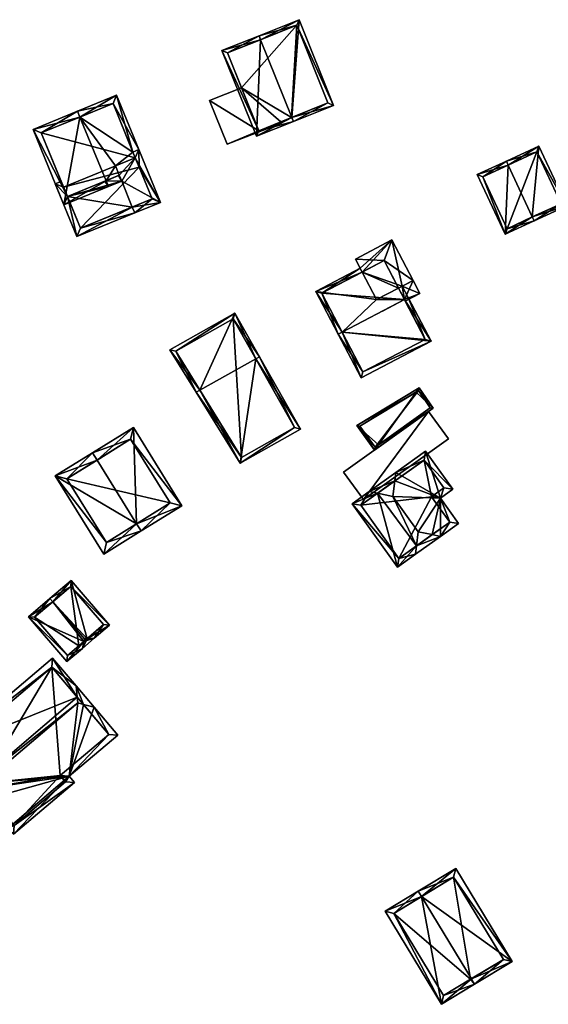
# Model space of a CAD drawing. Header units: inches. Extents: x 2558739 to 2563058, y 1133992 to 1137021.
# Tile 27 of 97: x 2560983 to 2561045, y 1134221 to 1134337. Entities that reach past the tile are written whole.
import ezdxf

# ---------------------------------------------------------------- set-up
doc = ezdxf.new("R2010")
doc.units = ezdxf.units.IN
doc.header["$MEASUREMENT"] = 0
doc.layers.add('Gebaeude Einzelhaus', color=10, linetype='Continuous')
doc.layers.add('Offenes Gebaeude', color=10, linetype='Continuous')

msp = doc.modelspace()

# ---------------------------------------------------------------- meshes
at = {"layer": 'Gebaeude Einzelhaus'}
mesh = msp.add_polyface(dxfattribs=at)
corners = [(2561011.112, 1134334.848, 394.912), (2561006.551, 1134333.559, 393.119), (2561010.609, 1134323.441, 393.119), (2561010.926, 1134335.313, 394.912), (2561014.797, 1134325.659, 394.912), (2561014.983, 1134325.195, 394.912), (2561019.71, 1134327.09, 393.016), (2561015.653, 1134337.208, 393.016), (2561010.887, 1134324.091, 393.309), (2561007.202, 1134333.281, 393.309), (2561019.06, 1134327.368, 393.202), (2561014.769, 1134325.648, 394.901), (2561015.375, 1134336.557, 393.202), (2561014.769, 1134325.648, 382.123), (2561019.06, 1134327.368, 382.123), (2561015.375, 1134336.557, 382.123), (2561007.202, 1134333.281, 382.123), (2561008.856, 1134329.157, 389.933), (2561008.856, 1134329.157, 382.123), (2561010.887, 1134324.091, 389.933), (2561013.512, 1134325.144, 389.933), (2561013.512, 1134325.144, 382.123), (2561010.887, 1134324.091, 382.123)]
mesh.append_faces([[corners[k] for k in face] for face in [(0, 9, 3), (12, 0, 3), (7, 12, 3), (10, 12, 6), (6, 12, 7), (4, 10, 5), (5, 8, 11), (11, 4, 5), (5, 10, 6), (2, 8, 5), (9, 8, 1), (3, 9, 1), (1, 8, 2), (4, 7, 0), (0, 7, 3), (5, 6, 4), (4, 6, 7), (0, 2, 4), (4, 2, 5), (3, 1, 0), (0, 1, 2)]], dxfattribs={"color": 13})
mesh.append_faces([[corners[k] for k in face] for face in [(13, 15, 14), (21, 18, 13), (13, 18, 15), (15, 18, 16), (21, 22, 18), (13, 20, 21), (20, 8, 19), (13, 11, 20), (20, 11, 8), (8, 17, 19), (17, 16, 18), (8, 9, 17), (17, 9, 16), (0, 12, 9), (9, 12, 16), (16, 12, 15), (12, 10, 15), (15, 10, 14), (10, 13, 14), (10, 4, 13), (4, 11, 13)]], dxfattribs={"color": 41})
mesh = msp.add_polyface(dxfattribs=at)
corners = [(2560994.106, 1134328.281, 390.092), (2560989.506, 1134326.4, 391.514), (2560989.79, 1134325.706, 391.514), (2560993.989, 1134319.926, 391.028), (2560992.868, 1134318.183, 391.514), (2560996.041, 1134321.575, 390.306), (2560994.722, 1134318.134, 391.028), (2560993.151, 1134317.491, 391.514), (2560994.439, 1134318.826, 391.028), (2560996.324, 1134320.881, 390.306), (2560996.734, 1134321.859, 390.092), (2560984.256, 1134324.253, 390.092), (2560987.901, 1134315.344, 390.092), (2560993.696, 1134327.304, 390.306), (2560988.311, 1134316.321, 390.28), (2560992.728, 1134318.126, 391.476), (2560985.235, 1134323.843, 390.28), (2560994.351, 1134318.791, 391.007), (2560988.311, 1134316.321, 389.549), (2560996.324, 1134320.881, 381.738), (2560993.696, 1134327.304, 381.738), (2560985.235, 1134323.843, 381.738), (2560987.862, 1134317.419, 389.549), (2560987.862, 1134317.419, 381.738)]
mesh.append_faces([[corners[k] for k in face] for face in [(16, 1, 2), (14, 11, 16), (16, 11, 1), (14, 12, 11), (4, 7, 15), (15, 7, 14), (14, 7, 12), (0, 13, 1), (1, 13, 2), (0, 10, 13), (13, 10, 5), (6, 4, 8), (6, 7, 4), (2, 12, 4), (4, 12, 7), (2, 11, 12), (2, 1, 11), (0, 5, 10), (5, 3, 9), (3, 4, 8), (8, 4, 6), (6, 4, 7), (0, 2, 5), (5, 2, 3), (3, 2, 4), (0, 1, 2)]], dxfattribs={"color": 13})
mesh.append_faces([[corners[k] for k in face] for face in [(19, 21, 20), (19, 23, 21), (22, 21, 23), (22, 16, 21), (22, 14, 16), (22, 18, 14), (2, 21, 16), (2, 20, 21), (2, 13, 20), (5, 20, 13), (9, 19, 5), (5, 19, 20), (17, 15, 18), (18, 15, 14), (17, 4, 15), (17, 8, 4)]], dxfattribs={"color": 41})
mesh = msp.add_polyface(dxfattribs=at)
corners = [(2561010.887, 1134324.091, 389.933), (2561007.155, 1134322.505, 389.933), (2561013.57, 1134324.999, 389.933), (2561005.093, 1134327.648, 389.933), (2561013.512, 1134325.144, 389.933), (2561008.856, 1134329.157, 389.933), (2561007.155, 1134322.505, 382.123), (2561005.093, 1134327.648, 382.123), (2561013.57, 1134324.999, 382.123), (2561013.512, 1134325.144, 382.123), (2561008.856, 1134329.157, 382.123), (2561010.887, 1134324.091, 382.123)]
mesh.append_faces([[corners[k] for k in face] for face in [(3, 0, 5), (0, 2, 4), (3, 1, 0), (0, 1, 2)]], dxfattribs={"color": 13})
mesh.append_faces([[corners[k] for k in face] for face in [(8, 11, 9), (11, 7, 10), (8, 6, 11), (11, 6, 7), (7, 5, 10), (7, 3, 5), (4, 2, 9), (9, 2, 8), (2, 1, 8), (8, 1, 6), (1, 3, 6), (6, 3, 7)]], dxfattribs={"color": 41})
mesh = msp.add_polyface(dxfattribs=at)
corners = [(2561043.179, 1134313.904, 390.969), (2561047.233, 1134315.234, 389.191), (2561043.963, 1134322.28, 389.192), (2561043.389, 1134313.45, 390.969), (2561040.329, 1134320.043, 390.969), (2561040.119, 1134320.496, 390.969), (2561036.686, 1134318.904, 389.192), (2561039.956, 1134311.858, 389.191), (2561046.569, 1134315.476, 389.401), (2561040.199, 1134312.521, 389.426), (2561043.72, 1134321.616, 389.401), (2561037.35, 1134318.661, 389.426), (2561040.199, 1134312.521, 383.668), (2561046.569, 1134315.476, 383.668), (2561043.72, 1134321.616, 383.668), (2561037.35, 1134318.661, 383.668)]
mesh.append_faces([[corners[k] for k in face] for face in [(11, 9, 7), (6, 11, 7), (4, 11, 5), (10, 4, 5), (5, 11, 6), (2, 10, 5), (8, 10, 1), (1, 10, 2), (3, 9, 0), (0, 8, 3), (7, 9, 3), (3, 8, 1), (4, 7, 0), (0, 7, 3), (5, 6, 4), (4, 6, 7), (0, 2, 4), (4, 2, 5), (3, 1, 0), (0, 1, 2)]], dxfattribs={"color": 13})
mesh.append_faces([[corners[k] for k in face] for face in [(13, 12, 14), (14, 12, 15), (9, 11, 12), (12, 11, 15), (4, 15, 11), (4, 14, 15), (4, 10, 14), (10, 8, 14), (14, 8, 13), (8, 0, 13), (13, 0, 12), (12, 0, 9)]], dxfattribs={"color": 41})
mesh = msp.add_polyface(dxfattribs=at)
corners = [(2560996.324, 1134320.881, 390.306), (2560993.989, 1134319.926, 391.028), (2560994.439, 1134318.826, 391.028), (2560994.722, 1134318.134, 391.028), (2560999.288, 1134315.619, 390.092), (2560995.974, 1134315.074, 391.028), (2560996.258, 1134314.38, 391.028), (2560996.734, 1134321.859, 390.092), (2560996.041, 1134321.575, 390.306), (2560994.351, 1134318.791, 391.007), (2560988.311, 1134316.321, 389.549), (2560986.884, 1134317.829, 389.381), (2560987.862, 1134317.419, 389.549), (2560989.436, 1134311.59, 389.381), (2560987.578, 1134318.113, 389.549), (2560998.309, 1134316.029, 390.307), (2560996.774, 1134319.783, 390.306), (2560989.846, 1134312.568, 389.549), (2560989.846, 1134312.568, 381.738), (2560998.309, 1134316.029, 381.738), (2560996.774, 1134319.783, 381.738), (2560996.324, 1134320.881, 381.738), (2560987.862, 1134317.419, 381.738)]
mesh.append_faces([[corners[k] for k in face] for face in [(6, 17, 5), (10, 11, 12), (12, 11, 14), (6, 13, 17), (17, 13, 10), (10, 13, 11), (7, 0, 8), (4, 16, 7), (7, 16, 0), (5, 15, 6), (6, 15, 4), (4, 15, 16), (5, 13, 6), (11, 12, 14), (3, 10, 5), (5, 10, 13), (13, 10, 11), (11, 10, 12), (3, 9, 10), (3, 2, 9), (0, 7, 8), (0, 4, 7), (4, 5, 6), (0, 3, 4), (4, 3, 5), (0, 2, 3), (0, 1, 2)]], dxfattribs={"color": 13})
mesh.append_faces([[corners[k] for k in face] for face in [(20, 22, 21), (19, 18, 20), (20, 18, 22), (10, 18, 17), (10, 22, 18), (10, 12, 22), (16, 21, 0), (16, 20, 21), (15, 19, 16), (16, 19, 20), (15, 5, 19), (19, 5, 18), (18, 5, 17)]], dxfattribs={"color": 41})
mesh = msp.add_polyface(dxfattribs=at)
corners = [(2561020.728, 1134300.3, 394.694), (2561020.284, 1134300.068, 394.694), (2561022.973, 1134294.919, 391.722), (2561031.225, 1134299.228, 391.722), (2561028.094, 1134304.145, 394.694), (2561028.536, 1134304.376, 394.694), (2561030.55, 1134299.44, 391.978), (2561023.185, 1134295.594, 391.978), (2561028.093, 1134304.147, 394.694), (2561027.834, 1134305.723, 393.873), (2561027.391, 1134305.492, 393.873), (2561028.536, 1134304.378, 394.694), (2561024.804, 1134304.14, 393.873), (2561017.649, 1134305.115, 391.613), (2561023.103, 1134307.399, 391.883), (2561022.872, 1134307.842, 391.613), (2561018.324, 1134304.904, 391.883), (2561020.728, 1134300.3, 382.47), (2561023.185, 1134295.594, 382.47), (2561030.55, 1134299.44, 382.47), (2561028.094, 1134304.145, 382.47), (2561028.188, 1134303.964, 392.382), (2561028.188, 1134303.964, 392.482), (2561028.094, 1134304.145, 392.546), (2561028.094, 1134304.145, 392.646), (2561028.093, 1134304.147, 392.648), (2561025.69, 1134308.749, 391.784), (2561028.093, 1134304.147, 392.548), (2561028.093, 1134304.147, 382.47), (2561027.391, 1134305.492, 393.773), (2561025.69, 1134308.749, 382.47), (2561023.103, 1134307.399, 391.783), (2561018.324, 1134304.904, 382.47)]
mesh.append_faces([[corners[k] for k in face] for face in [(13, 16, 1), (1, 16, 0), (13, 15, 16), (16, 15, 14), (11, 8, 9), (9, 8, 10), (0, 13, 1), (13, 14, 15), (8, 12, 0), (0, 12, 13), (13, 12, 14), (8, 10, 12), (11, 9, 8), (8, 9, 10), (1, 7, 2), (0, 7, 1), (5, 6, 4), (7, 6, 3), (2, 7, 3), (3, 6, 5), (0, 3, 4), (4, 3, 5), (0, 2, 3), (0, 1, 2)]], dxfattribs={"color": 13})
mesh.append_faces([[corners[k] for k in face] for face in [(28, 17, 32), (28, 32, 30), (0, 16, 17), (17, 16, 32), (30, 31, 26), (31, 16, 14), (30, 32, 31), (31, 32, 16), (26, 28, 30), (29, 27, 26), (26, 27, 28), (25, 10, 8), (17, 19, 18), (20, 19, 17), (4, 22, 24), (21, 20, 23), (4, 6, 22), (22, 6, 21), (21, 6, 20), (20, 6, 19), (6, 7, 19), (19, 7, 18), (7, 17, 18), (7, 0, 17)]], dxfattribs={"color": 41})
mesh = msp.add_polyface(dxfattribs=at)
corners = [(2561010.543, 1134297.154, 390.823), (2561010.979, 1134297.4, 390.823), (2561008.081, 1134302.546, 389.401), (2561003.956, 1134293.446, 390.823), (2561000.409, 1134298.228, 389.401), (2561003.519, 1134293.2, 390.823), (2561008.698, 1134284.831, 387.978), (2561015.803, 1134288.831, 387.978), (2561001.108, 1134298.048, 389.521), (2561008.87, 1134285.503, 388.123), (2561015.121, 1134289.021, 388.123), (2561007.891, 1134301.865, 389.521), (2561015.121, 1134289.021, 381.314), (2561007.891, 1134301.865, 381.314), (2561001.108, 1134298.048, 381.314), (2561008.87, 1134285.503, 381.314)]
mesh.append_faces([[corners[k] for k in face] for face in [(11, 8, 2), (0, 11, 1), (10, 0, 1), (1, 11, 2), (7, 10, 1), (6, 9, 10), (6, 10, 7), (3, 9, 5), (8, 3, 5), (5, 9, 6), (2, 8, 4), (4, 8, 5), (0, 7, 1), (5, 6, 3), (3, 6, 0), (0, 6, 7), (3, 4, 5), (0, 2, 3), (3, 2, 4), (0, 1, 2)]], dxfattribs={"color": 13})
mesh.append_faces([[corners[k] for k in face] for face in [(13, 15, 14), (12, 15, 13), (10, 15, 12), (9, 15, 10), (14, 15, 3), (3, 15, 9), (8, 14, 3), (13, 14, 11), (11, 14, 8), (12, 13, 0), (0, 13, 11), (10, 12, 0)]], dxfattribs={"color": 41})
mesh = msp.add_polyface(dxfattribs=at)
corners = [(2561029.469, 1134293.218, 388.426), (2561029.838, 1134293.731, 388.488), (2561022.474, 1134289.285, 388.488), (2561025.013, 1134287.009, 387.68), (2561024.558, 1134286.375, 387.604), (2561031.458, 1134291.315, 387.604), (2561022.835, 1134289.211, 388.426), (2561024.615, 1134286.724, 387.671), (2561031.115, 1134291.378, 387.68), (2561029.763, 1134293.395, 388.418), (2561029.763, 1134293.395, 382.232), (2561031.115, 1134291.378, 382.232), (2561022.835, 1134289.211, 382.232), (2561024.615, 1134286.724, 382.232)]
mesh.append_faces([[corners[k] for k in face] for face in [(1, 9, 0), (5, 8, 1), (1, 8, 9), (4, 3, 5), (5, 3, 8), (6, 2, 0), (0, 2, 1), (3, 4, 7), (7, 4, 6), (6, 4, 2), (5, 3, 4), (5, 0, 3), (5, 1, 0), (0, 2, 3), (3, 2, 4), (0, 1, 2)]], dxfattribs={"color": 13})
mesh.append_faces([[corners[k] for k in face] for face in [(10, 13, 12), (11, 13, 10), (8, 3, 11), (11, 3, 13), (13, 3, 7), (7, 12, 13), (7, 6, 12), (0, 12, 6), (0, 10, 12), (0, 9, 10), (9, 8, 10), (10, 8, 11)]], dxfattribs={"color": 41})
mesh = msp.add_polyface(dxfattribs=at)
corners = [(2560996.48, 1134277.666, 392.561), (2560986.886, 1134283.31, 390.191), (2560992.609, 1134274.086, 390.191), (2560991.812, 1134285.189, 392.561), (2560991.285, 1134286.039, 392.561), (2560997.008, 1134276.816, 392.561), (2561001.823, 1134279.804, 390.191), (2560996.1, 1134289.026, 390.191), (2560992.931, 1134275.464, 390.649), (2561000.445, 1134280.126, 390.61), (2560995.778, 1134287.649, 390.609), (2560988.264, 1134282.988, 390.649), (2561000.445, 1134280.126, 380.812), (2560995.778, 1134287.649, 380.812), (2560988.264, 1134282.988, 380.812), (2560992.931, 1134275.464, 380.812)]
mesh.append_faces([[corners[k] for k in face] for face in [(11, 8, 1), (3, 11, 4), (10, 3, 4), (4, 11, 1), (7, 10, 4), (9, 10, 6), (6, 10, 7), (8, 0, 5), (5, 0, 9), (5, 9, 6), (1, 8, 2), (2, 8, 5), (0, 7, 3), (3, 7, 4), (0, 6, 7), (0, 5, 6), (0, 2, 5), (4, 1, 3), (3, 1, 0), (0, 1, 2)]], dxfattribs={"color": 13})
mesh.append_faces([[corners[k] for k in face] for face in [(12, 15, 14), (12, 14, 13), (0, 15, 12), (8, 15, 0), (0, 12, 9), (14, 15, 11), (11, 15, 8), (13, 14, 3), (3, 14, 11), (10, 13, 3), (12, 13, 10), (9, 12, 10)]], dxfattribs={"color": 41})
mesh = msp.add_polyface(dxfattribs=at)
corners = [(2561032.33, 1134280.691, 390.371), (2561032.346, 1134276.174, 392.394), (2561034.474, 1134277.698, 390.371), (2561031.35, 1134276.382, 392.927), (2561030.571, 1134286.235, 388.981), (2561033.791, 1134281.738, 388.981), (2561027.084, 1134283.738, 392.298), (2561026.96, 1134282.727, 392.831), (2561026.734, 1134280.891, 393.799), (2561029.719, 1134276.723, 393.799), (2561023.926, 1134281.476, 392.298), (2561024.923, 1134281.268, 392.831), (2561021.9, 1134280.026, 390.371), (2561027.264, 1134272.535, 390.371), (2561029.515, 1134275.068, 392.926), (2561029.391, 1134274.059, 392.394), (2561022.946, 1134279.853, 390.951), (2561027.436, 1134273.581, 390.95), (2561032.745, 1134281.911, 389.561), (2561030.399, 1134285.189, 389.56), (2561033.428, 1134277.87, 390.951), (2561031.284, 1134280.865, 390.95), (2561033.428, 1134277.87, 382.056), (2561027.436, 1134273.581, 382.056), (2561031.284, 1134280.865, 382.056), (2561032.745, 1134281.911, 382.056), (2561030.399, 1134285.189, 382.056), (2561022.946, 1134279.853, 382.056)]
mesh.append_faces([[corners[k] for k in face] for face in [(4, 19, 6), (6, 19, 7), (20, 1, 3), (20, 2, 1), (18, 0, 21), (21, 0, 20), (20, 0, 2), (4, 5, 19), (19, 5, 18), (18, 5, 0), (13, 17, 15), (15, 17, 14), (16, 10, 11), (13, 12, 17), (17, 12, 16), (16, 12, 10), (15, 14, 1), (1, 14, 3), (6, 7, 10), (10, 7, 11), (14, 3, 9), (14, 1, 3), (14, 15, 1), (11, 14, 8), (8, 14, 9), (11, 13, 14), (14, 13, 15), (10, 12, 11), (11, 12, 13), (7, 11, 8), (7, 10, 11), (7, 6, 10), (3, 0, 9), (9, 0, 8), (8, 0, 7), (7, 0, 6), (6, 0, 4), (4, 0, 5), (3, 1, 0), (0, 1, 2)]], dxfattribs={"color": 13})
mesh.append_faces([[corners[k] for k in face] for face in [(25, 24, 26), (26, 24, 27), (27, 24, 23), (23, 24, 22), (17, 27, 23), (17, 16, 27), (7, 16, 11), (7, 19, 16), (16, 19, 27), (27, 19, 26), (19, 25, 26), (19, 18, 25), (18, 24, 25), (18, 21, 24), (21, 22, 24), (21, 20, 22), (14, 20, 3), (14, 17, 20), (20, 17, 22), (22, 17, 23)]], dxfattribs={"color": 41})
mesh = msp.add_polyface(dxfattribs=at)
corners = [(2560990.635, 1134264.085, 388.073), (2560993.285, 1134265.699, 386.464), (2560988.763, 1134270.976, 386.464), (2560991.471, 1134264.144, 387.719), (2560986.577, 1134268.444, 388.202), (2560986.251, 1134268.824, 388.202), (2560990.331, 1134264.063, 388.202), (2560983.741, 1134266.673, 386.464), (2560990.263, 1134263.766, 388.073), (2560988.264, 1134261.395, 386.464), (2560990.078, 1134262.95, 387.719), (2560992.58, 1134265.753, 386.727), (2560988.709, 1134270.271, 386.727), (2560984.446, 1134266.619, 386.727), (2560988.318, 1134262.1, 386.726), (2560989.665, 1134263.253, 380.49), (2560988.318, 1134262.1, 380.49), (2560992.58, 1134265.753, 380.49), (2560988.709, 1134270.271, 380.49), (2560984.446, 1134266.619, 380.49)]
mesh.append_faces([[corners[k] for k in face] for face in [(0, 3, 8), (8, 10, 14), (8, 3, 10), (9, 14, 10), (13, 5, 4), (9, 7, 14), (14, 7, 13), (13, 7, 5), (1, 12, 2), (2, 12, 5), (5, 12, 4), (3, 11, 1), (1, 11, 12), (3, 0, 11), (8, 0, 6), (8, 10, 0), (0, 10, 3), (4, 8, 6), (8, 9, 10), (4, 7, 8), (8, 7, 9), (4, 5, 7), (0, 4, 6), (0, 2, 4), (4, 2, 5), (3, 1, 0), (0, 1, 2)]], dxfattribs={"color": 13})
mesh.append_faces([[corners[k] for k in face] for face in [(15, 18, 17), (15, 19, 18), (15, 16, 19), (14, 13, 16), (16, 13, 19), (4, 12, 13), (13, 12, 19), (19, 12, 18), (12, 11, 18), (18, 11, 17), (11, 15, 17), (0, 8, 11), (11, 8, 15), (8, 14, 15), (15, 14, 16)]], dxfattribs={"color": 41})
mesh = msp.add_polyface(dxfattribs=at)
corners = [(2560989.474, 1134257.186, 391.375), (2560986.554, 1134261.793, 387.938), (2560973.604, 1134250.82, 387.938), (2560989.34, 1134258.505, 390.679), (2560977.7, 1134247.147, 391.405), (2560976.42, 1134247.496, 390.709), (2560989.543, 1134256.511, 391.731), (2560978.299, 1134246.984, 391.731), (2560988.531, 1134247.84, 387.938), (2560978.496, 1134245.048, 390.709), (2560981.313, 1134241.724, 387.938), (2560978.362, 1134246.366, 391.405), (2560981.94, 1134240.983, 387.321), (2560989.16, 1134247.1, 387.321), (2560991.476, 1134255.984, 390.679), (2560994.263, 1134252.695, 387.938), (2560990.197, 1134256.333, 391.375), (2560982.028, 1134242.04, 387.797), (2560988.102, 1134247.187, 387.798), (2560987.473, 1134247.927, 388.415), (2560993.205, 1134252.783, 388.415), (2560986.466, 1134260.736, 388.415), (2560974.661, 1134250.733, 388.415), (2560977.7, 1134247.147, 391.406), (2560976.42, 1134247.496, 390.711), (2560978.496, 1134245.048, 390.711), (2560978.362, 1134246.366, 380.798), (2560982.028, 1134242.04, 380.798), (2560988.102, 1134247.187, 380.798), (2560987.473, 1134247.927, 380.798), (2560993.205, 1134252.783, 380.798), (2560986.466, 1134260.736, 380.798), (2560974.661, 1134250.733, 380.798), (2560977.7, 1134247.147, 380.798), (2560978.299, 1134246.984, 380.798)]
mesh.append_faces([[corners[k] for k in face] for face in [(23, 25, 24), (23, 11, 25), (23, 11, 7), (23, 25, 11), (23, 24, 25), (2, 22, 5), (5, 22, 4), (3, 21, 1), (1, 21, 2), (2, 21, 22), (3, 0, 21), (0, 3, 16), (16, 3, 14), (8, 20, 15), (15, 20, 14), (14, 20, 16), (8, 19, 20), (13, 18, 8), (8, 18, 19), (10, 17, 12), (12, 17, 13), (13, 17, 18), (11, 17, 9), (9, 17, 10), (16, 0, 6), (14, 3, 16), (16, 3, 0), (6, 8, 16), (16, 8, 14), (14, 8, 15), (11, 8, 7), (7, 8, 6), (8, 12, 13), (8, 10, 12), (11, 9, 8), (8, 9, 10), (0, 4, 6), (6, 4, 7), (0, 2, 4), (4, 2, 5), (3, 1, 0), (0, 1, 2)]], dxfattribs={"color": 13})
mesh.append_faces([[corners[k] for k in face] for face in [(33, 34, 26), (23, 26, 11), (23, 33, 26), (29, 31, 30), (27, 29, 28), (26, 29, 27), (34, 32, 31), (34, 31, 29), (34, 29, 26), (33, 32, 34), (4, 22, 33), (33, 22, 32), (22, 21, 32), (32, 21, 31), (16, 20, 0), (0, 20, 21), (21, 20, 31), (31, 20, 30), (20, 19, 30), (30, 19, 29), (19, 18, 29), (29, 18, 28), (18, 17, 28), (28, 17, 27), (17, 26, 27), (17, 11, 26)]], dxfattribs={"color": 41})
mesh = msp.add_polyface(dxfattribs=at)
corners = [(2561035.981, 1134223.916, 390.358), (2561032.444, 1134220.904, 388.462), (2561036.369, 1134223.275, 390.358), (2561030.113, 1134233.624, 390.358), (2561025.801, 1134231.894, 388.462), (2561029.725, 1134234.266, 390.358), (2561040.79, 1134225.949, 388.462), (2561034.146, 1134236.939, 388.462), (2561026.831, 1134231.64, 388.772), (2561032.698, 1134221.934, 388.772), (2561039.761, 1134226.203, 388.737), (2561035.885, 1134223.858, 390.311), (2561033.893, 1134235.91, 388.737), (2561035.885, 1134223.858, 380.811), (2561032.698, 1134221.934, 380.811), (2561039.761, 1134226.203, 380.811), (2561033.893, 1134235.91, 380.811), (2561026.831, 1134231.64, 380.811)]
mesh.append_faces([[corners[k] for k in face] for face in [(3, 8, 5), (12, 3, 5), (7, 12, 5), (10, 12, 6), (6, 12, 7), (0, 10, 2), (2, 9, 11), (11, 0, 2), (2, 10, 6), (8, 9, 1), (1, 9, 2), (5, 8, 4), (4, 8, 1), (3, 7, 5), (0, 6, 3), (3, 6, 7), (0, 2, 6), (4, 3, 5), (4, 1, 3), (3, 1, 0), (0, 1, 2)]], dxfattribs={"color": 13})
mesh.append_faces([[corners[k] for k in face] for face in [(13, 14, 17), (13, 17, 16), (13, 16, 15), (9, 8, 14), (14, 8, 17), (3, 17, 8), (3, 16, 17), (3, 12, 16), (12, 10, 16), (16, 10, 15), (11, 10, 0), (11, 13, 10), (10, 13, 15), (11, 9, 13), (13, 9, 14)]], dxfattribs={"color": 41})
at = {"layer": 'Offenes Gebaeude'}
mesh = msp.add_polyface(dxfattribs=at)
corners = [(2561029.914, 1134304.865, 392.482), (2561028.094, 1134304.145, 392.646), (2561028.188, 1134303.964, 392.482), (2561028.093, 1134304.147, 392.648), (2561025.506, 1134302.796, 392.648), (2561025.507, 1134302.794, 392.647), (2561027.834, 1134305.723, 393.873), (2561029.116, 1134306.393, 393.873), (2561027.391, 1134305.492, 393.873), (2561022.872, 1134307.842, 391.613), (2561026.611, 1134311.19, 390.943), (2561022.299, 1134308.939, 390.943), (2561023.103, 1134307.399, 391.883), (2561024.804, 1134304.14, 393.873), (2561022.299, 1134308.939, 390.843), (2561023.103, 1134307.399, 391.783), (2561025.506, 1134302.796, 392.548), (2561025.507, 1134302.794, 392.547), (2561028.188, 1134303.964, 392.382), (2561029.914, 1134304.865, 392.382), (2561029.116, 1134306.393, 393.773), (2561026.611, 1134311.19, 390.843), (2561028.094, 1134304.145, 392.546), (2561028.093, 1134304.147, 392.548), (2561027.391, 1134305.492, 393.773), (2561025.69, 1134308.749, 391.784)]
mesh.append_faces([[corners[k] for k in face] for face in [(6, 12, 8), (8, 12, 13), (7, 10, 6), (6, 10, 12), (12, 10, 9), (9, 10, 11), (3, 6, 8), (3, 0, 6), (6, 0, 7), (5, 1, 4), (4, 1, 3), (3, 1, 0), (0, 1, 2)]], dxfattribs={"color": 13})
mesh.append_faces([[corners[k] for k in face] for face in [(14, 25, 15), (25, 20, 24), (14, 21, 25), (25, 21, 20), (20, 23, 24), (23, 22, 16), (16, 22, 17), (20, 19, 23), (23, 19, 22), (22, 19, 18), (11, 10, 14), (14, 10, 21), (7, 20, 10), (10, 20, 21), (7, 0, 20), (20, 0, 19), (19, 0, 18), (18, 0, 2), (4, 16, 5), (5, 16, 17), (9, 15, 12), (11, 14, 9), (9, 14, 15)]], dxfattribs={"color": 41})
mesh = msp.add_polyface(dxfattribs=at)
corners = [(2561023.24, 1134280.515, 388.267), (2561030.943, 1134290.946, 387.604), (2561020.914, 1134283.764, 387.604), (2561033.27, 1134287.698, 388.267), (2561023.24, 1134280.515, 388.167), (2561020.914, 1134283.764, 387.504), (2561033.27, 1134287.698, 388.167), (2561030.943, 1134290.946, 387.504)]
mesh.append_faces([[corners[k] for k in face] for face in [(3, 1, 0), (0, 1, 2)]], dxfattribs={"color": 13})
mesh.append_faces([[corners[k] for k in face] for face in [(4, 7, 6), (5, 7, 4), (2, 7, 5), (1, 7, 2), (6, 7, 1), (3, 6, 1), (4, 6, 0), (0, 6, 3), (5, 4, 2), (2, 4, 0)]], dxfattribs={"color": 41})

doc.saveas('drawing.dxf')
